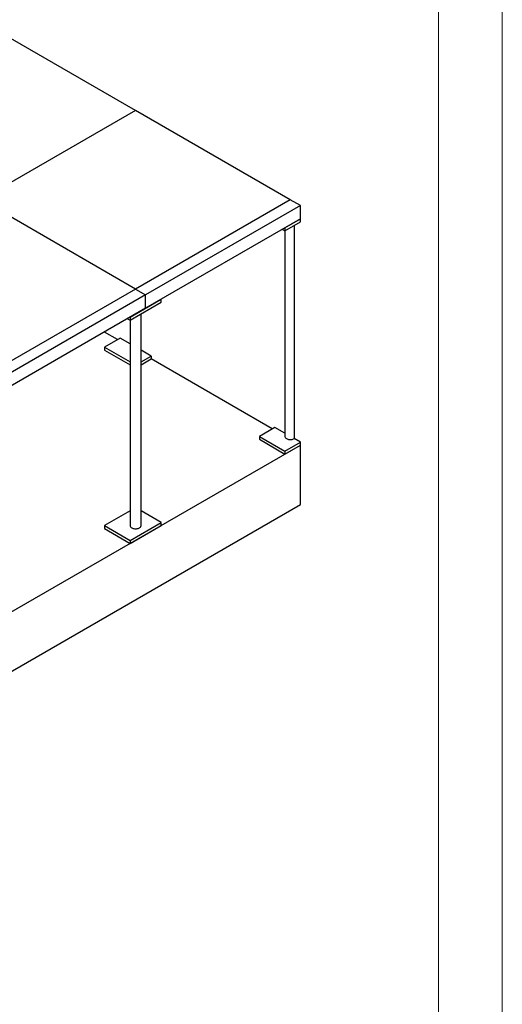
# Model space of a CAD drawing. Header units: millimetres. Extents: x 0 to 841, y 0 to 594.
# Tile 189 of 190: x 803 to 841, y 452 to 529. Entities that reach past the tile are written whole.
import ezdxf

# ---------------------------------------------------------------- set-up
doc = ezdxf.new("R2010")
doc.units = ezdxf.units.MM
doc.layers.add('TRAIT-FORT', color=4, linetype='Continuous', lineweight=25)

msp = doc.modelspace()

# ---------------------------------------------------------------- linework, layer by layer
at = {"color": 7, "linetype": 'Continuous', "lineweight": 18}
for p, q in [((841, 594), (841, 0)), ((836, 589), (836, 5))]:
    msp.add_line(p, q, dxfattribs=at)
at = {"layer": 'TRAIT-FORT', "color": 4, "linetype": 'Continuous', "lineweight": 25}
for p, q in [((812.274, 521.976), (800.153, 528.974)), ((812.274, 521.976), (800.153, 514.978)), ((824.396, 514.978), (812.274, 521.976)), ((812.274, 507.981), (800.153, 514.978)), ((824.396, 514.978), (812.274, 507.981)), ((825.187, 514.522), (824.396, 514.978)), ((825.187, 514.522), (813.065, 507.524)), ((825.187, 513.472), (825.187, 514.522)), ((825.187, 513.472), (813.065, 506.475)), ((823.974, 512.773), (825.187, 513.472)), ((825.187, 513.239), (825.187, 513.472)), ((823.772, 512.656), (823.974, 512.539)), ((823.974, 512.539), (825.187, 513.239)), ((823.974, 512.773), (823.974, 512.539)), ((824.699, 512.958), (824.699, 496.256)), ((823.968, 512.543), (823.968, 496.431)), ((812.274, 507.981), (800.153, 500.983)), ((812.274, 507.981), (813.065, 507.524)), ((813.065, 507.524), (800.943, 500.527)), ((811.852, 505.775), (814.277, 507.174)), ((813.065, 506.475), (813.065, 507.524)), ((814.277, 506.941), (814.277, 507.174)), ((813.065, 506.475), (800.943, 499.477)), ((811.852, 505.541), (814.277, 506.941)), ((811.65, 505.658), (811.852, 505.541)), ((811.852, 505.775), (811.852, 505.541)), ((812.703, 489.433), (812.703, 506.032)), ((811.846, 505.545), (811.846, 489.433)), ((810.86, 504.012), (809.83, 504.607)), ((811.062, 504.129), (809.85, 503.429)), ((811.846, 503.676), (811.062, 504.129)), ((809.85, 503.429), (811.846, 502.277)), ((809.85, 503.429), (809.85, 503.196)), ((809.85, 503.196), (811.846, 502.044)), ((813.487, 502.729), (812.703, 503.182)), ((812.703, 502.277), (813.487, 502.729)), ((813.487, 502.729), (813.487, 502.496)), ((812.703, 502.044), (813.487, 502.496)), ((822.982, 497.014), (813.487, 502.496)), ((823.184, 497.131), (821.972, 496.431)), ((821.972, 496.431), (821.972, 496.198)), ((821.972, 496.431), (823.974, 495.275)), ((823.968, 496.679), (823.184, 497.131)), ((691.846, 418.766), (825.187, 495.742)), ((821.972, 496.198), (823.974, 495.042)), ((823.974, 495.275), (825.187, 495.975)), ((823.974, 495.042), (825.187, 495.742)), ((825.187, 495.975), (824.699, 496.256)), ((825.187, 495.742), (825.187, 495.975)), ((825.187, 491.076), (825.187, 495.742)), ((823.974, 495.275), (823.974, 495.042)), ((691.846, 414.1), (825.187, 491.076)), ((811.846, 490.586), (809.85, 489.433)), ((814.277, 489.677), (812.703, 490.586)), ((809.85, 489.433), (811.852, 488.277)), ((809.85, 489.433), (809.85, 489.2)), ((811.852, 488.277), (814.277, 489.677)), ((811.852, 488.044), (814.277, 489.444)), ((814.277, 489.444), (814.277, 489.677)), ((809.85, 489.2), (811.852, 488.044)), ((811.852, 488.277), (811.852, 488.044))]:
    msp.add_line(p, q, dxfattribs=at)
at = {"layer": 'TRAIT-FORT', "color": 4, "linetype": 'Continuous', "lineweight": 25, "flags": 128}
for points in [[(823.968, 496.431), (823.973, 496.393), (823.989, 496.355), (824.014, 496.319), (824.05, 496.286), (824.093, 496.256), (824.144, 496.231), (824.202, 496.211), (824.264, 496.196), (824.329, 496.187), (824.396, 496.184), (824.463, 496.187), (824.529, 496.196), (824.591, 496.211), (824.648, 496.231), (824.699, 496.256)], [(811.846, 489.433), (811.847, 489.419), (811.855, 489.382), (811.874, 489.345), (811.902, 489.311), (811.939, 489.28), (811.983, 489.252), (812.035, 489.228), (812.092, 489.21), (812.153, 489.196), (812.217, 489.188), (812.283, 489.186), (812.348, 489.19), (812.412, 489.199), (812.472, 489.214), (812.528, 489.234), (812.577, 489.259)], [(812.577, 489.259), (812.62, 489.287), (812.655, 489.319), (812.68, 489.354), (812.697, 489.391), (812.703, 489.429), (812.703, 489.433)]]:
    msp.add_lwpolyline(points, dxfattribs=at)

doc.saveas('drawing.dxf')
